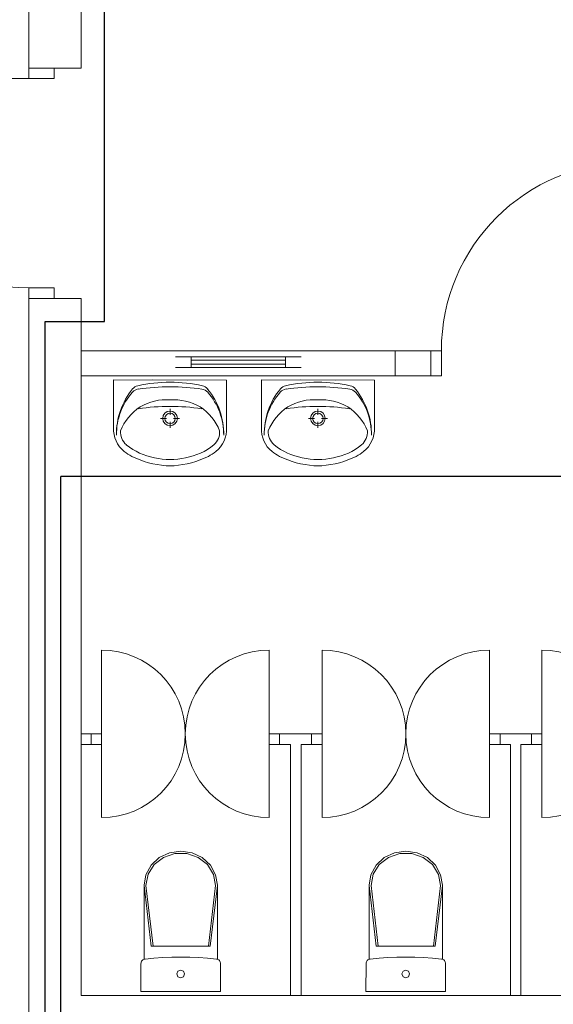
# Model space of a CAD drawing. Header units: millimetres. Extents: x -84458 to 77911, y -55868 to -29230.
# Tile 59 of 103: x 68493 to 68748, y -32141 to -31671. Entities that reach past the tile are written whole.
import ezdxf

# ---------------------------------------------------------------- set-up
doc = ezdxf.new("R2010")
doc.units = ezdxf.units.MM
doc.layers.add('CIENKA', color=7, linetype='Continuous', lineweight=20)
doc.layers.add('obwód gniazd', color=1, linetype='Continuous', lineweight=25)

msp = doc.modelspace()

# ---------------------------------------------------------------- linework, layer by layer
at = {"layer": 'CIENKA'}
for p, q in [((68522.47, -31694.23), (68522.47, -31189.23)), ((68497.47, -31487.23), (68497.47, -31694.23)), ((68497.47, -31694.23), (68497.47, -31699.23)), ((68522.47, -31694.23), (68497.47, -31694.23)), ((68509.47, -31694.23), (68497.47, -31694.23)), ((68509.47, -31699.23), (68509.47, -31694.23)), ((68497.47, -31699.23), (68397.47, -31699.23)), ((68497.47, -31699.23), (68509.47, -31699.23)), ((68497.47, -31799.23), (68497.47, -31804.23)), ((68509.47, -31799.23), (68497.47, -31799.23)), ((68509.47, -31804.23), (68509.47, -31799.23)), ((68497.47, -31804.23), (68497.47, -32265.23)), ((68522.47, -31804.23), (68497.47, -31804.23)), ((68497.47, -31804.23), (68509.47, -31804.23)), ((68522.47, -31829.23), (68522.47, -31804.23)), ((68672.47, -31829.23), (68522.47, -31829.23)), ((68522.47, -31829.23), (68522.47, -31841.23)), ((68672.47, -31841.23), (68672.47, -31829.23)), ((68689.47, -31829.23), (68672.47, -31829.23)), ((68689.47, -31841.23), (68689.47, -31829.23)), ((68689.47, -31829.23), (68689.47, -31841.23)), ((68694.47, -31829.23), (68689.47, -31829.23)), ((68694.47, -31841.23), (68694.47, -31829.23)), ((68627.47, -31832.23), (68567.47, -31832.23)), ((68574.97, -31832.23), (68574.97, -31837.23)), ((68619.97, -31833.73), (68574.97, -31833.73)), ((68619.97, -31832.23), (68619.97, -31837.23)), ((68627.47, -31837.23), (68567.47, -31837.23)), ((68619.97, -31835.73), (68574.97, -31835.73)), ((68522.47, -32137.23), (68522.47, -31841.23)), ((68522.47, -31841.23), (68672.47, -31841.23)), ((68537.89, -31843.22), (68537.88, -31866.07)), ((68537.89, -31843.22), (68591.89, -31843.23)), ((68573.4, -31843.23), (68556.38, -31843.22)), ((68591.89, -31843.23), (68591.88, -31866.08)), ((68608.48, -31843.22), (68662.48, -31843.23)), ((68608.48, -31843.22), (68608.48, -31866.07)), ((68643.99, -31843.23), (68626.98, -31843.22)), ((68662.48, -31843.23), (68662.48, -31866.08)), ((68672.47, -31841.23), (68689.47, -31841.23)), ((68689.47, -31841.23), (68694.47, -31841.23)), ((68564.87, -31857.01), (68564.87, -31859.89)), ((68635.47, -31857.01), (68635.47, -31859.89)), ((68563.2, -31861.56), (68560.32, -31861.56)), ((68569.42, -31861.56), (68566.54, -31861.56)), ((68633.8, -31861.56), (68630.92, -31861.56)), ((68640.02, -31861.56), (68637.14, -31861.56)), ((68564.87, -31863.23), (68564.87, -31866.11)), ((68635.47, -31863.23), (68635.47, -31866.11)), ((68532.16, -32012.23), (68532.16, -31972.23)), ((68612.16, -32012.23), (68612.16, -31972.23)), ((68637.47, -32012.23), (68637.47, -31972.23)), ((68717.47, -32012.23), (68717.47, -31972.23)), ((68742.47, -32012.23), (68742.47, -31972.23)), ((68522.47, -32012.23), (68522.47, -32017.23)), ((68527.16, -32012.23), (68522.47, -32012.23)), ((68527.16, -32017.23), (68527.16, -32012.23)), ((68527.16, -32012.23), (68527.16, -32017.23)), ((68532.16, -32012.23), (68527.16, -32012.23)), ((68532.16, -32012.23), (68532.16, -32052.23)), ((68532.16, -32017.23), (68532.16, -32012.23)), ((68612.16, -32012.23), (68612.16, -32052.23)), ((68612.16, -32012.23), (68612.16, -32017.23)), ((68617.16, -32012.23), (68612.16, -32012.23)), ((68617.16, -32017.23), (68617.16, -32012.23)), ((68617.16, -32017.23), (68617.16, -32012.23)), ((68632.47, -32012.23), (68617.16, -32012.23)), ((68632.47, -32017.23), (68632.47, -32012.23)), ((68632.47, -32012.23), (68632.47, -32017.23)), ((68637.47, -32012.23), (68632.47, -32012.23)), ((68637.47, -32012.23), (68637.47, -32052.23)), ((68637.47, -32017.23), (68637.47, -32012.23)), ((68717.47, -32012.23), (68717.47, -32052.23)), ((68717.47, -32012.23), (68717.47, -32017.23)), ((68722.47, -32012.23), (68717.47, -32012.23)), ((68722.47, -32017.23), (68722.47, -32012.23)), ((68722.47, -32017.23), (68722.47, -32012.23)), ((68737.47, -32012.23), (68722.47, -32012.23)), ((68737.47, -32017.23), (68737.47, -32012.23)), ((68737.47, -32012.23), (68737.47, -32017.23)), ((68742.47, -32012.23), (68737.47, -32012.23)), ((68742.47, -32012.23), (68742.47, -32052.23)), ((68742.47, -32017.23), (68742.47, -32012.23)), ((68522.47, -32017.23), (68527.16, -32017.23)), ((68527.16, -32017.23), (68532.16, -32017.23)), ((68612.16, -32017.23), (68617.16, -32017.23)), ((68617.16, -32017.23), (68622.47, -32017.23)), ((68622.47, -32017.23), (68622.47, -32137.23)), ((68627.47, -32017.23), (68632.47, -32017.23)), ((68627.47, -32137.23), (68627.47, -32017.23)), ((68632.47, -32017.23), (68637.47, -32017.23)), ((68717.47, -32017.23), (68722.47, -32017.23)), ((68722.47, -32017.23), (68727.47, -32017.23)), ((68727.47, -32017.23), (68727.47, -32137.23)), ((68732.47, -32017.23), (68737.47, -32017.23)), ((68732.47, -32137.23), (68732.47, -32017.23)), ((68737.47, -32017.23), (68742.47, -32017.23)), ((68564.58, -32069.02), (68559.7, -32071.34)), ((68567.1, -32069.36), (68561.68, -32071.2)), ((68569.99, -32068.23), (68564.58, -32069.02)), ((68572.87, -32069.36), (68567.1, -32069.36)), ((68575.39, -32069.03), (68569.99, -32068.23)), ((68578.29, -32071.2), (68572.87, -32069.36)), ((68580.27, -32071.35), (68575.39, -32069.03)), ((68672.08, -32069.02), (68667.2, -32071.34)), ((68674.6, -32069.36), (68669.18, -32071.2)), ((68677.49, -32068.23), (68672.08, -32069.02)), ((68680.37, -32069.36), (68674.6, -32069.36)), ((68682.89, -32069.03), (68677.49, -32068.23)), ((68685.79, -32071.2), (68680.37, -32069.36)), ((68687.77, -32071.35), (68682.89, -32069.03)), ((68559.7, -32071.34), (68555.83, -32074.95)), ((68561.68, -32071.2), (68557.27, -32074.65)), ((68582.7, -32074.66), (68578.29, -32071.2)), ((68584.14, -32074.96), (68580.27, -32071.35)), ((68667.2, -32071.34), (68663.33, -32074.95)), ((68669.18, -32071.2), (68664.77, -32074.65)), ((68690.2, -32074.66), (68685.79, -32071.2)), ((68691.64, -32074.96), (68687.77, -32071.35)), ((68555.83, -32074.95), (68553.34, -32079.5)), ((68557.27, -32074.65), (68554.38, -32079.3)), ((68585.58, -32079.31), (68582.7, -32074.66)), ((68586.62, -32079.51), (68584.14, -32074.96)), ((68663.33, -32074.95), (68660.84, -32079.5)), ((68664.77, -32074.65), (68661.88, -32079.3)), ((68693.08, -32079.31), (68690.2, -32074.66)), ((68694.12, -32079.51), (68691.64, -32074.96)), ((68553.34, -32079.5), (68552.49, -32084.54)), ((68554.38, -32079.3), (68553.38, -32084.59)), ((68586.58, -32084.6), (68585.58, -32079.31)), ((68587.48, -32084.56), (68586.62, -32079.51)), ((68660.84, -32079.5), (68659.99, -32084.54)), ((68661.88, -32079.3), (68660.88, -32084.59)), ((68694.08, -32084.6), (68693.08, -32079.31)), ((68694.98, -32084.56), (68694.12, -32079.51)), ((68552.47, -32119.86), (68552.49, -32084.54)), ((68552.49, -32084.59), (68555.88, -32113.65)), ((68553.38, -32084.59), (68556.77, -32113.65)), ((68586.58, -32084.6), (68583.17, -32113.65)), ((68587.48, -32084.6), (68584.06, -32113.66)), ((68587.46, -32119.85), (68587.48, -32084.56)), ((68659.97, -32119.86), (68659.99, -32084.54)), ((68659.99, -32084.59), (68663.38, -32113.65)), ((68660.88, -32084.59), (68664.27, -32113.65)), ((68694.08, -32084.6), (68690.67, -32113.65)), ((68694.98, -32084.6), (68691.56, -32113.66)), ((68694.96, -32119.85), (68694.98, -32084.56)), ((68569.97, -32113.65), (68555.88, -32113.65)), ((68569.97, -32113.65), (68584.06, -32113.66)), ((68677.47, -32113.65), (68663.38, -32113.65)), ((68677.47, -32113.65), (68691.56, -32113.66)), ((68551.12, -32121.17), (68551.01, -32121.57)), ((68551.3, -32120.81), (68551.12, -32121.17)), ((68551.54, -32120.48), (68551.3, -32120.81)), ((68551.84, -32120.2), (68551.54, -32120.48)), ((68552.18, -32119.98), (68551.84, -32120.2)), ((68552.56, -32119.83), (68552.18, -32119.98)), ((68552.95, -32119.76), (68552.56, -32119.83)), ((68557.2, -32119.36), (68552.95, -32119.76)), ((68561.46, -32119.08), (68557.2, -32119.36)), ((68565.72, -32118.91), (68561.46, -32119.08)), ((68569.98, -32118.86), (68565.72, -32118.91)), ((68574.24, -32118.92), (68569.98, -32118.86)), ((68578.5, -32119.09), (68574.24, -32118.92)), ((68582.76, -32119.37), (68578.5, -32119.09)), ((68587, -32119.77), (68582.76, -32119.37)), ((68587.4, -32119.85), (68587, -32119.77)), ((68587.77, -32120), (68587.4, -32119.85)), ((68588.11, -32120.22), (68587.77, -32120)), ((68588.41, -32120.5), (68588.11, -32120.22)), ((68588.65, -32120.83), (68588.41, -32120.5)), ((68588.82, -32121.19), (68588.65, -32120.83)), ((68588.93, -32121.58), (68588.82, -32121.19)), ((68658.62, -32121.17), (68658.51, -32121.57)), ((68658.8, -32120.81), (68658.62, -32121.17)), ((68659.04, -32120.48), (68658.8, -32120.81)), ((68659.34, -32120.2), (68659.04, -32120.48)), ((68659.68, -32119.98), (68659.34, -32120.2)), ((68660.06, -32119.83), (68659.68, -32119.98)), ((68660.45, -32119.76), (68660.06, -32119.83)), ((68664.7, -32119.36), (68660.45, -32119.76)), ((68668.96, -32119.08), (68664.7, -32119.36)), ((68673.22, -32118.91), (68668.96, -32119.08)), ((68677.48, -32118.86), (68673.22, -32118.91)), ((68681.74, -32118.92), (68677.48, -32118.86)), ((68686, -32119.09), (68681.74, -32118.92)), ((68690.26, -32119.37), (68686, -32119.09)), ((68694.5, -32119.77), (68690.26, -32119.37)), ((68694.9, -32119.85), (68694.5, -32119.77)), ((68695.27, -32120), (68694.9, -32119.85)), ((68695.61, -32120.22), (68695.27, -32120)), ((68695.91, -32120.5), (68695.61, -32120.22)), ((68696.15, -32120.83), (68695.91, -32120.5)), ((68696.32, -32121.19), (68696.15, -32120.83)), ((68696.43, -32121.58), (68696.32, -32121.19)), ((68550.96, -32135.22), (68550.97, -32121.98)), ((68551.01, -32121.57), (68550.97, -32121.98)), ((68568.66, -32125.55), (68568.12, -32126.87)), ((68569.97, -32125), (68568.66, -32125.55)), ((68571.27, -32125.55), (68569.97, -32125)), ((68571.81, -32126.87), (68571.27, -32125.55)), ((68588.97, -32121.99), (68588.93, -32121.58)), ((68588.96, -32135.23), (68588.97, -32121.99)), ((68658.46, -32135.22), (68658.47, -32121.98)), ((68658.51, -32121.57), (68658.47, -32121.98)), ((68676.16, -32125.55), (68675.62, -32126.87)), ((68677.47, -32125), (68676.16, -32125.55)), ((68678.77, -32125.55), (68677.47, -32125)), ((68679.31, -32126.87), (68678.77, -32125.55)), ((68696.47, -32121.99), (68696.43, -32121.58)), ((68696.46, -32135.23), (68696.47, -32121.99)), ((68568.12, -32126.87), (68568.66, -32128.19)), ((68568.66, -32128.19), (68569.97, -32128.73)), ((68569.97, -32128.73), (68571.27, -32128.19)), ((68571.27, -32128.19), (68571.81, -32126.87)), ((68675.62, -32126.87), (68676.16, -32128.19)), ((68676.16, -32128.19), (68677.47, -32128.73)), ((68677.47, -32128.73), (68678.77, -32128.19)), ((68678.77, -32128.19), (68679.31, -32126.87)), ((68588.96, -32135.23), (68550.96, -32135.22)), ((68696.46, -32135.23), (68658.46, -32135.22)), ((68948.47, -32137.23), (68522.47, -32137.23)), ((68622.47, -32137.23), (68627.47, -32137.23)), ((68727.47, -32137.23), (68732.47, -32137.23))]:
    msp.add_line(p, q, dxfattribs=at)
for centre, radius, start, end in [((68497.47, -31699.23), 100, 180, 270), ((68784.47, -31829.23), 90, 90, 180), ((68573.23, -31869.04), 33.96, 140.6455, 180.888), ((68550.3, -31851.98), 4.5, 97.8112, 138.5052), ((68550.45, -31850.36), 4.5, 102.6747, 140.6455), ((68564.29, -31911.91), 67.59, 89.4704, 102.6747), ((68565.37, -31961.84), 115.38, 90.2257, 97.8112), ((68565.38, -31911.91), 67.59, 77.2092, 90.4135), ((68564.2, -31961.83), 115.38, 82.0728, 89.6583), ((68579.49, -31852.01), 4.5, 41.3787, 82.0728), ((68579.35, -31850.39), 4.5, 39.2385, 77.2092), ((68556.53, -31869.02), 33.96, 358.996, 39.2385), ((68643.82, -31869.04), 33.96, 140.6455, 180.888), ((68620.89, -31851.98), 4.5, 97.8112, 138.5052), ((68621.04, -31850.36), 4.5, 102.6747, 140.6455), ((68634.89, -31911.91), 67.59, 89.4704, 102.6747), ((68635.96, -31961.84), 115.38, 90.2257, 97.8112), ((68635.97, -31911.91), 67.59, 77.2092, 90.4135), ((68634.8, -31961.83), 115.38, 82.0728, 89.6583), ((68650.09, -31852.01), 4.5, 41.3787, 82.0728), ((68649.94, -31850.39), 4.5, 39.2385, 77.2092), ((68627.12, -31869.02), 33.96, 358.996, 39.2385), ((68569.78, -31869.22), 30.51, 138.5052, 180.6574), ((68562.95, -31876.71), 24.06, 85.3747, 121.0368), ((68566.81, -31876.72), 24.06, 58.9246, 94.5867), ((68559.97, -31869.21), 30.51, 359.2265, 41.3787), ((68640.38, -31869.22), 30.51, 138.5052, 180.6574), ((68633.54, -31876.71), 24.06, 85.3747, 121.0368), ((68637.41, -31876.72), 24.06, 58.9246, 94.5867), ((68630.57, -31869.21), 30.51, 359.2265, 41.3787), ((68563.59, -31876.33), 24.07, 122.8249, 158.4288), ((68564.85, -31954.3), 98.49, 81.1603, 98.8073), ((68564.87, -31861.56), 3.5, 359.9807, 179.9807), ((68566.17, -31876.33), 24.07, 21.5326, 57.1365), ((68634.18, -31876.33), 24.07, 122.8249, 158.4288), ((68635.44, -31954.3), 98.49, 81.1603, 98.8073), ((68635.47, -31861.56), 3.5, 359.9807, 179.9807), ((68636.76, -31876.33), 24.07, 21.5326, 57.1365), ((68564.87, -31861.56), 3.5, 179.9807, 359.9807), ((68564.87, -31861.56), 2.5, 359.9807, 179.9807), ((68564.87, -31861.56), 2.5, 179.9807, 359.9807), ((68635.47, -31861.56), 3.5, 179.9807, 359.9807), ((68635.47, -31861.56), 2.5, 359.9807, 179.9807), ((68635.47, -31861.56), 2.5, 179.9807, 359.9807), ((68551.6, -31866.66), 13.74, 177.5255, 231.2353), ((68549.28, -31868.03), 8.09, 176.0501, 229.1791), ((68580.48, -31868.04), 8.09, 310.7823, 3.9113), ((68578.16, -31866.67), 13.74, 308.7261, 2.4359), ((68622.2, -31866.66), 13.74, 177.5255, 231.2353), ((68619.87, -31868.03), 8.09, 176.0501, 229.1791), ((68651.08, -31868.04), 8.09, 310.7823, 3.9113), ((68648.75, -31866.67), 13.74, 308.7261, 2.4359), ((68562.54, -31851.49), 29.3, 230.6956, 259.9829), ((68567.23, -31851.49), 29.3, 279.9785, 309.2658), ((68633.14, -31851.49), 29.3, 230.6956, 259.9829), ((68637.82, -31851.49), 29.3, 279.9785, 309.2658), ((68556.31, -31860.76), 21.28, 231.2959, 242.8236), ((68566.26, -31839.86), 44.42, 243.721, 265.7755), ((68564.89, -31849.56), 31.67, 256.4141, 283.5473), ((68563.52, -31839.86), 44.42, 274.1859, 296.2404), ((68573.46, -31860.77), 21.28, 297.1378, 308.6655), ((68626.9, -31860.76), 21.28, 231.2959, 242.8236), ((68636.85, -31839.86), 44.42, 243.721, 265.7755), ((68635.48, -31849.56), 31.67, 256.4141, 283.5473), ((68634.12, -31839.86), 44.42, 274.1859, 296.2404), ((68644.05, -31860.77), 21.28, 297.1378, 308.6655), ((68564.88, -31857.23), 27, 265.9683, 273.9931), ((68635.48, -31857.23), 27, 265.9683, 273.9931), ((68532.16, -32012.23), 40, 0, 90), ((68612.16, -32012.23), 40, 90, 180), ((68637.47, -32012.23), 40, 0, 90), ((68717.47, -32012.23), 40, 90, 180), ((68742.47, -32012.23), 40, 0, 90), ((68532.16, -32012.23), 40, 270, 0), ((68612.16, -32012.23), 40, 180, 270), ((68637.47, -32012.23), 40, 270, 0), ((68717.47, -32012.23), 40, 180, 270), ((68742.47, -32012.23), 40, 270, 0)]:
    msp.add_arc(centre, radius, start, end, dxfattribs=at)
at = {"layer": 'obwód gniazd'}
for p, q in [((68533.57, -31815.35), (68533.57, -30903.4)), ((68505.25, -32598.82), (68505.25, -31815.35)), ((68505.25, -31815.35), (68533.57, -31815.35)), ((68512.7, -32598.82), (68512.7, -31889.27)), ((68991.11, -31889.27), (68512.7, -31889.27))]:
    msp.add_line(p, q, dxfattribs=at)

doc.saveas('drawing.dxf')
